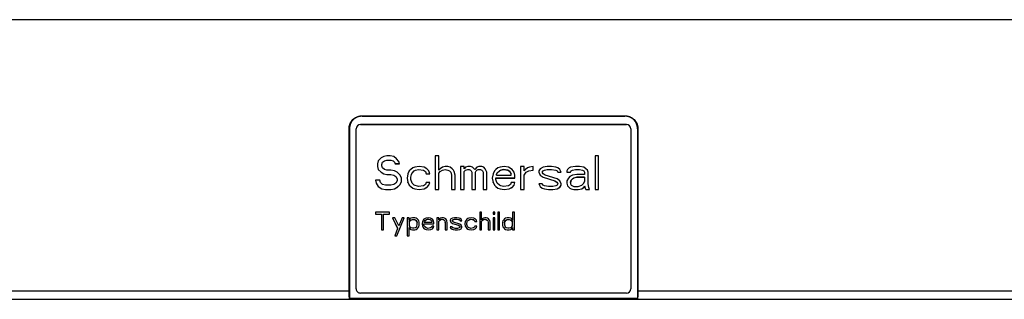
# Model space of a CAD drawing. Header units: millimetres. Extents: x 0 to 1118, y 0 to 864.
# Tile 33 of 67: x 275 to 508, y 378 to 445. Entities that reach past the tile are written whole.
import ezdxf

# ---------------------------------------------------------------- set-up
doc = ezdxf.new("R2010")
doc.units = ezdxf.units.MM

msp = doc.modelspace()

# ---------------------------------------------------------------- linework, layer by layer
for p, q in [((511.24, 444.73), (263.74, 444.73)), ((419, 419.88), (356, 419.88)), ((356, 419.87), (356, 419.88)), ((356, 419.87), (419, 419.87)), ((356.31, 421.91), (418.7, 421.91)), ((356.39, 421.87), (356.31, 421.91)), ((356.39, 421.87), (418.62, 421.87)), ((418.62, 421.87), (418.7, 421.91)), ((419, 419.87), (419, 419.88)), ((353.32, 380.33), (353.32, 418.92)), ((353.32, 418.92), (353.4, 418.89)), ((353.4, 418.89), (353.4, 378.65)), ((355, 418.87), (355, 418.88)), ((355, 380.92), (355, 418.87)), ((420, 418.87), (420, 418.88)), ((420, 418.87), (420, 380.92)), ((421.69, 418.92), (421.6, 418.89)), ((421.6, 418.89), (421.6, 378.65)), ((421.69, 418.92), (421.69, 380.33)), ((360.23, 411.27), (360.06, 410.59)), ((360.06, 410.59), (360.06, 409.91)), ((360.9, 411.95), (360.23, 411.27)), ((361.56, 412.29), (360.9, 411.95)), ((361.06, 410.43), (361.23, 410.94)), ((361.06, 410.42), (361.23, 410.93)), ((361.06, 410.42), (361.06, 410.43)), ((361.06, 410.08), (361.06, 410.42)), ((361.23, 410.94), (361.73, 411.28)), ((361.23, 410.93), (361.73, 411.27)), ((361.23, 410.93), (361.23, 410.94)), ((362.23, 412.46), (361.56, 412.29)), ((361.73, 411.28), (362.23, 411.45)), ((361.73, 411.27), (362.23, 411.44)), ((361.73, 411.27), (361.73, 411.28)), ((363.06, 412.46), (362.23, 412.46)), ((362.23, 411.44), (362.23, 411.45)), ((362.23, 411.45), (363.23, 411.45)), ((362.23, 411.44), (363.23, 411.44)), ((363.9, 412.29), (363.06, 412.46)), ((363.23, 411.44), (363.23, 411.45)), ((363.23, 411.45), (363.73, 411.28)), ((363.23, 411.44), (363.73, 411.27)), ((363.73, 411.27), (363.73, 411.28)), ((363.73, 411.28), (364.06, 410.94)), ((363.73, 411.27), (364.06, 410.93)), ((364.56, 411.78), (363.9, 412.29)), ((364.06, 410.93), (364.06, 410.94)), ((364.06, 410.94), (364.23, 410.6)), ((364.06, 410.93), (364.23, 410.59)), ((364.23, 410.6), (364.23, 410.59)), ((364.23, 410.6), (365.23, 410.6)), ((364.23, 410.59), (365.23, 410.59)), ((365.06, 411.1), (364.56, 411.78)), ((365.23, 410.59), (365.06, 411.1)), ((374.56, 412.46), (373.73, 412.46)), ((373.73, 412.46), (373.73, 404.47)), ((374.56, 409.06), (374.56, 412.46)), ((412.4, 412.46), (411.56, 412.46)), ((411.56, 412.46), (411.56, 404.47)), ((412.4, 404.47), (412.4, 412.46)), ((360.06, 409.92), (360.23, 409.24)), ((360.06, 409.91), (360.23, 409.23)), ((360.23, 409.24), (360.9, 408.56)), ((360.23, 409.23), (360.23, 409.24)), ((360.23, 409.23), (360.9, 408.55)), ((360.9, 408.56), (361.56, 408.22)), ((360.9, 408.55), (360.9, 408.56)), ((360.9, 408.55), (361.56, 408.21)), ((361.23, 409.57), (361.06, 410.08)), ((361.73, 409.23), (361.23, 409.57)), ((361.56, 408.22), (362.23, 408.05)), ((361.56, 408.21), (361.56, 408.22)), ((361.56, 408.21), (362.23, 408.04)), ((362.23, 409.06), (361.73, 409.23)), ((363.23, 409.06), (362.23, 409.06)), ((362.23, 408.05), (363.23, 408.05)), ((362.23, 408.04), (362.23, 408.05)), ((364.06, 408.89), (363.23, 409.06)), ((363.23, 408.05), (363.9, 407.88)), ((363.23, 408.04), (363.23, 408.05)), ((364.73, 408.55), (364.06, 408.89)), ((365.4, 407.87), (364.73, 408.55)), ((367.23, 408.21), (367.06, 407.19)), ((367.56, 408.89), (367.23, 408.21)), ((367.9, 409.23), (367.56, 408.89)), ((368.4, 409.57), (367.9, 409.23)), ((367.9, 407.37), (368.06, 408.05)), ((368.06, 408.05), (368.23, 408.39)), ((368.06, 408.04), (368.23, 408.38)), ((368.06, 408.04), (368.06, 408.05)), ((368.23, 408.39), (368.73, 408.9)), ((368.23, 408.38), (368.73, 408.89)), ((368.23, 408.38), (368.23, 408.39)), ((368.9, 409.74), (368.4, 409.57)), ((368.73, 408.9), (369.06, 409.07)), ((368.73, 408.89), (369.06, 409.06)), ((368.73, 408.89), (368.73, 408.9)), ((369.9, 409.91), (368.9, 409.74)), ((369.06, 409.07), (369.73, 409.24)), ((369.06, 409.06), (369.73, 409.23)), ((369.06, 409.06), (369.06, 409.07)), ((369.73, 409.23), (369.73, 409.24)), ((369.73, 409.24), (370.9, 409.07)), ((369.73, 409.23), (370.9, 409.06)), ((371.06, 409.74), (369.9, 409.91)), ((370.9, 409.06), (370.9, 409.07)), ((370.9, 409.07), (371.4, 408.73)), ((370.9, 409.06), (371.4, 408.72)), ((371.73, 409.4), (371.06, 409.74)), ((371.4, 408.72), (371.4, 408.73)), ((371.4, 408.73), (371.56, 408.22)), ((371.4, 408.72), (371.56, 408.21)), ((371.56, 408.21), (371.56, 408.22)), ((371.56, 408.22), (372.4, 408.22)), ((371.56, 408.21), (372.4, 408.21)), ((372.23, 408.89), (371.73, 409.4)), ((372.4, 408.21), (372.23, 408.89)), ((374.9, 409.4), (374.56, 409.06)), ((374.56, 408.39), (374.9, 408.73)), ((374.56, 408.38), (374.9, 408.72)), ((374.56, 408.38), (374.56, 408.39)), ((374.56, 404.47), (374.56, 408.38)), ((375.4, 409.74), (374.9, 409.4)), ((374.9, 408.73), (375.4, 409.07)), ((374.9, 408.72), (375.4, 409.06)), ((374.9, 408.72), (374.9, 408.73)), ((376.06, 409.91), (375.4, 409.74)), ((375.4, 409.07), (376.06, 409.24)), ((375.4, 409.06), (376.06, 409.23)), ((375.4, 409.06), (375.4, 409.07)), ((376.73, 409.91), (376.06, 409.91)), ((376.06, 409.24), (376.73, 409.07)), ((376.06, 409.23), (376.06, 409.24)), ((376.06, 409.23), (376.73, 409.06)), ((377.23, 409.74), (376.73, 409.91)), ((376.73, 409.07), (377.06, 408.9)), ((376.73, 409.06), (376.73, 409.07)), ((376.73, 409.06), (377.06, 408.89)), ((377.06, 408.9), (377.4, 408.56)), ((377.06, 408.89), (377.06, 408.9)), ((377.06, 408.89), (377.4, 408.55)), ((377.73, 409.4), (377.23, 409.74)), ((377.4, 408.56), (377.56, 407.88)), ((377.4, 408.55), (377.4, 408.56)), ((377.4, 408.55), (377.56, 407.87)), ((378.06, 409.06), (377.73, 409.4)), ((378.23, 408.72), (378.06, 409.06)), ((378.4, 407.87), (378.23, 408.72)), ((380.56, 409.91), (379.73, 409.91)), ((379.73, 409.91), (379.73, 404.47)), ((380.56, 409.4), (380.56, 409.91)), ((380.9, 409.74), (380.56, 409.4)), ((380.56, 408.73), (380.9, 409.07)), ((380.56, 408.72), (380.9, 409.06)), ((380.56, 408.72), (380.56, 408.73)), ((380.56, 404.47), (380.56, 408.72)), ((381.4, 409.91), (380.9, 409.74)), ((380.9, 409.07), (381.4, 409.24)), ((380.9, 409.06), (381.4, 409.23)), ((380.9, 409.06), (380.9, 409.07)), ((382.06, 409.91), (381.4, 409.91)), ((381.4, 409.23), (381.4, 409.24)), ((381.4, 409.24), (381.73, 409.24)), ((381.4, 409.23), (381.73, 409.23)), ((381.73, 409.23), (381.73, 409.24)), ((381.73, 409.24), (382.06, 409.07)), ((381.73, 409.23), (382.06, 409.06)), ((382.56, 409.74), (382.06, 409.91)), ((382.06, 409.06), (382.06, 409.07)), ((382.06, 409.07), (382.23, 408.9)), ((382.06, 409.06), (382.23, 408.89)), ((382.23, 408.89), (382.23, 408.9)), ((382.23, 408.9), (382.4, 408.56)), ((382.23, 408.89), (382.4, 408.55)), ((382.4, 408.55), (382.4, 408.56)), ((382.4, 408.55), (382.4, 404.47)), ((383.06, 409.23), (382.56, 409.74)), ((383.56, 409.74), (383.06, 409.23)), ((383.23, 408.56), (383.4, 408.9)), ((383.23, 408.55), (383.4, 408.89)), ((383.23, 408.55), (383.23, 408.56)), ((383.23, 404.47), (383.23, 408.55)), ((383.4, 408.9), (383.56, 409.07)), ((383.4, 408.89), (383.56, 409.06)), ((383.4, 408.89), (383.4, 408.9)), ((384.06, 409.91), (383.56, 409.74)), ((383.56, 409.07), (383.9, 409.24)), ((383.56, 409.06), (383.9, 409.23)), ((383.56, 409.06), (383.56, 409.07)), ((383.9, 409.23), (383.9, 409.24)), ((383.9, 409.24), (384.4, 409.24)), ((383.9, 409.23), (384.4, 409.23)), ((384.73, 409.91), (384.06, 409.91)), ((384.4, 409.23), (384.4, 409.24)), ((384.4, 409.24), (384.73, 409.07)), ((384.4, 409.23), (384.73, 409.06)), ((385.23, 409.74), (384.73, 409.91)), ((384.73, 409.06), (384.73, 409.07)), ((384.73, 409.07), (384.9, 408.9)), ((384.73, 409.06), (384.9, 408.89)), ((384.9, 408.89), (384.9, 408.9)), ((384.9, 408.9), (385.06, 408.56)), ((384.9, 408.89), (385.06, 408.55)), ((385.06, 408.55), (385.06, 408.56)), ((385.06, 408.55), (385.06, 404.47)), ((385.56, 409.4), (385.23, 409.74)), ((385.9, 408.55), (385.56, 409.4)), ((385.9, 404.47), (385.9, 408.55)), ((387.4, 408.21), (387.23, 407.19)), ((387.73, 408.89), (387.4, 408.21)), ((388.06, 409.23), (387.73, 408.89)), ((388.56, 409.57), (388.06, 409.23)), ((388.23, 408.05), (388.4, 408.39)), ((388.23, 408.04), (388.4, 408.38)), ((388.23, 408.04), (388.23, 408.05)), ((388.4, 408.39), (388.9, 408.9)), ((388.9, 408.89), (388.4, 408.38)), ((388.4, 408.39), (388.4, 408.38)), ((389.06, 409.74), (388.56, 409.57)), ((388.9, 408.9), (389.23, 409.07)), ((389.23, 409.06), (388.9, 408.89)), ((388.9, 408.89), (388.9, 408.9)), ((390.06, 409.91), (389.06, 409.74)), ((389.23, 409.07), (389.9, 409.24)), ((389.9, 409.23), (389.23, 409.06)), ((389.23, 409.06), (389.23, 409.07)), ((389.9, 409.23), (389.9, 409.24)), ((389.9, 409.24), (390.9, 409.07)), ((390.9, 409.06), (389.9, 409.23)), ((391.06, 409.74), (390.06, 409.91)), ((390.9, 409.06), (390.9, 409.07)), ((390.9, 409.07), (391.4, 408.73)), ((391.4, 408.72), (390.9, 409.06)), ((391.9, 409.23), (391.06, 409.74)), ((391.4, 408.72), (391.4, 408.73)), ((391.4, 408.73), (391.73, 408.22)), ((391.73, 408.21), (391.4, 408.72)), ((391.73, 408.21), (391.73, 408.22)), ((391.73, 407.87), (391.73, 408.21)), ((392.4, 408.55), (391.9, 409.23)), ((392.56, 407.87), (392.4, 408.55)), ((394.73, 409.91), (393.9, 409.91)), ((393.9, 409.91), (393.9, 404.47)), ((394.73, 408.89), (394.73, 409.91)), ((395.06, 409.23), (394.73, 408.89)), ((394.73, 407.88), (395.23, 408.56)), ((394.73, 407.87), (395.23, 408.55)), ((395.56, 409.57), (395.06, 409.23)), ((395.23, 408.56), (395.9, 408.9)), ((395.23, 408.55), (395.9, 408.89)), ((395.23, 408.55), (395.23, 408.56)), ((396.06, 409.74), (395.56, 409.57)), ((395.9, 408.9), (396.9, 409.07)), ((395.9, 408.89), (396.9, 409.06)), ((395.9, 408.89), (395.9, 408.9)), ((396.9, 409.91), (396.06, 409.74)), ((396.9, 409.06), (396.9, 409.91)), ((398.56, 409.4), (398.23, 408.89)), ((398.23, 408.89), (398.23, 408.55)), ((398.23, 408.56), (398.56, 407.88)), ((398.23, 408.55), (398.56, 407.87)), ((399.23, 409.74), (398.56, 409.4)), ((399.06, 408.56), (399.23, 408.9)), ((399.06, 408.55), (399.23, 408.89)), ((399.06, 408.56), (399.06, 408.55)), ((399.23, 408.21), (399.06, 408.55)), ((400.23, 409.91), (399.23, 409.74)), ((399.23, 408.9), (399.56, 409.07)), ((399.23, 408.89), (399.56, 409.06)), ((399.23, 408.89), (399.23, 408.9)), ((399.73, 407.87), (399.23, 408.21)), ((399.56, 409.07), (400.23, 409.24)), ((399.56, 409.06), (400.23, 409.23)), ((399.56, 409.06), (399.56, 409.07)), ((401.23, 409.91), (400.23, 409.91)), ((400.23, 409.23), (400.23, 409.24)), ((400.23, 409.24), (401.23, 409.24)), ((400.23, 409.23), (401.23, 409.23)), ((402.23, 409.74), (401.23, 409.91)), ((401.23, 409.23), (401.23, 409.24)), ((401.23, 409.24), (402.23, 409.07)), ((401.23, 409.23), (402.23, 409.06)), ((402.73, 409.57), (402.23, 409.74)), ((402.23, 409.06), (402.23, 409.07)), ((402.23, 409.07), (402.56, 408.9)), ((402.23, 409.06), (402.56, 408.89)), ((402.56, 408.89), (402.56, 408.9)), ((402.56, 408.9), (402.73, 408.56)), ((402.56, 408.89), (402.73, 408.55)), ((403.23, 409.23), (402.73, 409.57)), ((402.73, 408.55), (402.73, 408.56)), ((402.73, 408.56), (403.56, 408.56)), ((402.73, 408.55), (403.56, 408.55)), ((403.56, 408.55), (403.23, 409.23)), ((405.06, 409.23), (404.9, 408.89)), ((404.9, 408.89), (404.9, 408.55)), ((404.9, 408.56), (405.73, 408.56)), ((404.9, 408.55), (405.73, 408.55)), ((405.4, 409.57), (405.06, 409.23)), ((405.73, 409.74), (405.4, 409.57)), ((406.9, 409.91), (405.73, 409.74)), ((405.73, 408.56), (405.9, 408.9)), ((405.73, 408.55), (405.9, 408.89)), ((405.73, 408.55), (405.73, 408.56)), ((405.9, 408.9), (406.23, 409.07)), ((405.9, 408.89), (406.23, 409.06)), ((405.9, 408.89), (405.9, 408.9)), ((406.23, 409.07), (406.9, 409.24)), ((406.23, 409.06), (406.9, 409.23)), ((406.23, 409.06), (406.23, 409.07)), ((407.9, 409.91), (406.9, 409.91)), ((406.9, 409.23), (406.9, 409.24)), ((406.9, 409.24), (407.9, 409.24)), ((406.9, 409.23), (407.9, 409.23)), ((408.9, 409.74), (407.9, 409.91)), ((407.9, 409.23), (407.9, 409.24)), ((407.9, 409.24), (408.56, 409.07)), ((407.9, 409.23), (408.56, 409.06)), ((408.56, 409.06), (408.56, 409.07)), ((408.56, 409.07), (408.9, 408.9)), ((408.56, 409.06), (408.9, 408.89)), ((409.4, 409.4), (408.9, 409.74)), ((408.9, 408.89), (408.9, 408.9)), ((408.9, 408.9), (409.06, 408.56)), ((408.9, 408.89), (409.06, 408.55)), ((409.06, 408.55), (409.06, 408.56)), ((409.06, 408.55), (409.06, 408.04)), ((409.73, 409.06), (409.4, 409.4)), ((409.9, 408.55), (409.73, 409.06)), ((409.9, 405.83), (409.9, 408.55)), ((360.56, 406.68), (359.56, 406.68)), ((359.56, 406.68), (359.73, 406)), ((359.57, 406.68), (359.73, 406.01)), ((359.73, 406.01), (360.23, 405.16)), ((359.73, 406), (359.73, 406.01)), ((359.73, 406), (360.23, 405.15)), ((360.73, 406.17), (360.56, 406.68)), ((361.23, 405.66), (360.73, 406.17)), ((362.23, 408.04), (363.23, 408.04)), ((363.23, 408.04), (363.9, 407.87)), ((363.9, 407.88), (364.4, 407.54)), ((363.9, 407.87), (363.9, 407.88)), ((363.9, 407.87), (364.4, 407.53)), ((364.4, 406), (363.9, 405.66)), ((364.4, 407.54), (364.73, 407.03)), ((364.4, 407.53), (364.4, 407.54)), ((364.4, 407.53), (364.73, 407.02)), ((364.73, 406.51), (364.4, 406)), ((364.73, 407.02), (364.73, 407.03)), ((364.73, 407.02), (364.73, 406.51)), ((365.73, 407.19), (365.4, 407.87)), ((365.4, 405.67), (365.73, 406.35)), ((365.4, 405.66), (365.73, 406.34)), ((365.73, 406.34), (365.73, 407.19)), ((367.06, 407.19), (367.23, 406.17)), ((367.06, 407.19), (367.23, 406.18)), ((367.23, 406.18), (367.56, 405.5)), ((367.23, 406.17), (367.23, 406.18)), ((367.23, 406.17), (367.56, 405.49)), ((367.9, 407.36), (368.06, 408.04)), ((367.9, 407.36), (367.9, 407.37)), ((367.9, 406.85), (367.9, 407.36)), ((368.23, 406), (367.9, 406.85)), ((368.73, 405.49), (368.23, 406)), ((371.56, 406.17), (371.4, 405.66)), ((372.4, 406.17), (371.56, 406.17)), ((372.23, 405.49), (372.4, 406.17)), ((372.23, 405.5), (372.4, 406.17)), ((377.56, 407.87), (377.56, 407.88)), ((377.56, 407.87), (377.56, 404.47)), ((378.4, 404.47), (378.4, 407.87)), ((387.23, 407.19), (387.4, 406.17)), ((387.23, 407.19), (387.4, 406.18)), ((387.4, 406.18), (387.73, 405.5)), ((387.4, 406.17), (387.4, 406.18)), ((387.4, 406.17), (387.73, 405.49)), ((388.06, 407.2), (392.56, 407.2)), ((388.06, 407.19), (388.06, 407.2)), ((388.06, 406.85), (388.06, 407.19)), ((388.06, 407.19), (392.56, 407.19)), ((388.23, 406.34), (388.06, 406.85)), ((388.23, 407.87), (388.23, 408.04)), ((388.23, 407.87), (391.73, 407.87)), ((388.4, 406), (388.23, 406.34)), ((388.9, 405.49), (388.4, 406)), ((391.73, 406.17), (391.56, 405.66)), ((392.56, 406.17), (391.73, 406.17)), ((392.4, 405.49), (392.56, 406.17)), ((392.4, 405.5), (392.56, 406.17)), ((392.56, 407.19), (392.56, 407.87)), ((394.73, 407.87), (394.73, 407.88)), ((394.73, 404.47), (394.73, 407.87)), ((399.06, 405.83), (398.23, 405.83)), ((398.23, 405.83), (398.56, 405.15)), ((398.23, 405.83), (398.56, 405.16)), ((398.56, 407.87), (398.56, 407.88)), ((398.56, 407.88), (399.23, 407.37)), ((398.56, 407.87), (399.23, 407.36)), ((399.23, 405.49), (399.06, 405.83)), ((399.23, 407.37), (402.06, 406.52)), ((399.23, 407.36), (399.23, 407.37)), ((399.23, 407.36), (402.06, 406.51)), ((402.56, 407.02), (399.73, 407.87)), ((402.06, 406.52), (402.56, 406.18)), ((402.06, 406.51), (402.06, 406.52)), ((402.06, 406.51), (402.56, 406.17)), ((403.23, 406.51), (402.56, 407.02)), ((402.56, 406.18), (402.73, 405.84)), ((402.56, 406.17), (402.56, 406.18)), ((402.56, 406.17), (402.73, 405.83)), ((402.73, 405.83), (402.56, 405.49)), ((402.73, 405.83), (402.73, 405.84)), ((403.56, 405.83), (403.23, 406.51)), ((403.56, 405.49), (403.56, 405.83)), ((405.23, 407.19), (404.9, 406.51)), ((404.9, 406.51), (404.9, 406)), ((404.9, 406.01), (405.06, 405.33)), ((404.9, 406), (405.06, 405.32)), ((405.56, 407.53), (405.23, 407.19)), ((406.23, 407.87), (405.56, 407.53)), ((405.73, 406.18), (405.9, 406.69)), ((405.9, 406.68), (405.73, 406.17)), ((405.73, 406.17), (405.73, 406.18)), ((405.73, 406.17), (405.73, 405.83)), ((405.73, 405.83), (405.9, 405.49)), ((405.9, 406.69), (406.23, 407.03)), ((406.23, 407.02), (405.9, 406.68)), ((405.9, 406.68), (405.9, 406.69)), ((407.23, 408.04), (406.23, 407.87)), ((406.23, 407.03), (406.56, 407.2)), ((406.56, 407.19), (406.23, 407.02)), ((406.23, 407.02), (406.23, 407.03)), ((406.56, 407.2), (407.23, 407.37)), ((407.23, 407.36), (406.56, 407.19)), ((406.56, 407.19), (406.56, 407.2)), ((409.06, 408.04), (407.23, 408.04)), ((407.23, 407.37), (409.06, 407.37)), ((407.23, 407.36), (407.23, 407.37)), ((409.06, 407.36), (407.23, 407.36)), ((408.4, 405.49), (408.9, 406)), ((408.9, 406), (409.06, 406.34)), ((409.06, 407.36), (409.06, 407.37)), ((409.06, 407.36), (409.06, 406.34)), ((410.06, 404.98), (409.9, 405.83)), ((360.23, 405.16), (361.06, 404.65)), ((360.23, 405.15), (360.23, 405.16)), ((360.23, 405.15), (361.06, 404.64)), ((361.06, 404.65), (361.9, 404.48)), ((361.06, 404.64), (361.06, 404.65)), ((361.06, 404.64), (361.9, 404.47)), ((361.9, 405.49), (361.23, 405.66)), ((363.23, 405.49), (361.9, 405.49)), ((361.9, 404.48), (363.23, 404.48)), ((361.9, 404.47), (361.9, 404.48)), ((361.9, 404.47), (363.23, 404.47)), ((363.9, 405.66), (363.23, 405.49)), ((363.23, 404.48), (364.06, 404.65)), ((363.23, 404.47), (364.06, 404.64)), ((363.23, 404.47), (363.23, 404.48)), ((364.06, 404.65), (364.73, 404.99)), ((364.06, 404.64), (364.73, 404.98)), ((364.06, 404.64), (364.06, 404.65)), ((364.73, 404.99), (365.4, 405.67)), ((364.73, 404.98), (365.4, 405.66)), ((364.73, 404.98), (364.73, 404.99)), ((365.4, 405.66), (365.4, 405.67)), ((367.56, 405.5), (367.9, 405.16)), ((367.56, 405.49), (367.56, 405.5)), ((367.56, 405.49), (367.9, 405.15)), ((367.9, 405.16), (368.4, 404.82)), ((367.9, 405.15), (367.9, 405.16)), ((367.9, 405.15), (368.4, 404.81)), ((368.4, 404.82), (368.9, 404.65)), ((368.4, 404.81), (368.4, 404.82)), ((368.4, 404.81), (368.9, 404.64)), ((369.73, 405.15), (368.73, 405.49)), ((368.9, 404.65), (369.9, 404.48)), ((368.9, 404.64), (368.9, 404.65)), ((368.9, 404.64), (369.9, 404.47)), ((370.9, 405.32), (369.73, 405.15)), ((369.9, 404.48), (371.06, 404.65)), ((369.9, 404.47), (371.06, 404.64)), ((369.9, 404.47), (369.9, 404.48)), ((371.4, 405.66), (370.9, 405.32)), ((371.06, 404.65), (371.73, 404.99)), ((371.06, 404.64), (371.73, 404.98)), ((371.06, 404.64), (371.06, 404.65)), ((371.73, 404.99), (372.23, 405.5)), ((371.73, 404.98), (372.23, 405.49)), ((371.73, 404.98), (371.73, 404.99)), ((372.23, 405.49), (372.23, 405.5)), ((373.73, 404.48), (374.56, 404.48)), ((373.73, 404.47), (374.56, 404.47)), ((377.56, 404.48), (378.4, 404.48)), ((377.56, 404.47), (378.4, 404.47)), ((379.73, 404.48), (380.56, 404.48)), ((379.73, 404.47), (380.56, 404.47)), ((382.4, 404.48), (383.23, 404.48)), ((382.4, 404.47), (383.23, 404.47)), ((385.06, 404.48), (385.9, 404.48)), ((385.06, 404.47), (385.9, 404.47)), ((387.73, 405.5), (388.06, 405.16)), ((387.73, 405.49), (387.73, 405.5)), ((387.73, 405.49), (388.06, 405.15)), ((388.06, 405.16), (388.56, 404.82)), ((388.06, 405.15), (388.06, 405.16)), ((388.06, 405.15), (388.56, 404.81)), ((388.56, 404.82), (389.06, 404.65)), ((388.56, 404.81), (388.56, 404.82)), ((388.56, 404.81), (389.06, 404.64)), ((389.23, 405.32), (388.9, 405.49)), ((389.06, 404.65), (390.06, 404.48)), ((389.06, 404.64), (389.06, 404.65)), ((389.06, 404.64), (390.06, 404.47)), ((389.9, 405.15), (389.23, 405.32)), ((391.06, 405.32), (389.9, 405.15)), ((390.06, 404.48), (391.23, 404.65)), ((390.06, 404.47), (391.23, 404.64)), ((390.06, 404.47), (390.06, 404.48)), ((391.56, 405.66), (391.06, 405.32)), ((391.23, 404.65), (391.9, 404.99)), ((391.23, 404.64), (391.9, 404.98)), ((391.23, 404.64), (391.23, 404.65)), ((391.9, 404.99), (392.4, 405.5)), ((391.9, 404.98), (392.4, 405.49)), ((391.9, 404.98), (391.9, 404.99)), ((392.4, 405.49), (392.4, 405.5)), ((393.9, 404.48), (394.73, 404.48)), ((393.9, 404.47), (394.73, 404.47)), ((398.56, 405.16), (399.06, 404.82)), ((398.56, 405.15), (398.56, 405.16)), ((398.56, 405.15), (399.06, 404.81)), ((399.06, 404.82), (399.56, 404.65)), ((399.06, 404.81), (399.06, 404.82)), ((399.06, 404.81), (399.56, 404.64)), ((399.56, 405.32), (399.23, 405.49)), ((400.56, 405.15), (399.56, 405.32)), ((399.56, 404.65), (400.56, 404.48)), ((399.56, 404.64), (399.56, 404.65)), ((399.56, 404.64), (400.56, 404.47)), ((401.56, 405.15), (400.56, 405.15)), ((400.56, 404.48), (401.56, 404.48)), ((400.56, 404.47), (400.56, 404.48)), ((400.56, 404.47), (401.56, 404.47)), ((402.23, 405.32), (401.56, 405.15)), ((401.56, 404.48), (402.56, 404.65)), ((401.56, 404.47), (402.56, 404.64)), ((401.56, 404.47), (401.56, 404.48)), ((402.56, 405.49), (402.23, 405.32)), ((402.56, 404.65), (403.23, 404.99)), ((402.56, 404.64), (403.23, 404.98)), ((402.56, 404.64), (402.56, 404.65)), ((403.23, 404.99), (403.56, 405.5)), ((403.23, 404.98), (403.56, 405.49)), ((403.23, 404.98), (403.23, 404.99)), ((405.06, 405.33), (405.56, 404.82)), ((405.06, 405.32), (405.06, 405.33)), ((405.06, 405.32), (405.56, 404.81)), ((405.56, 404.82), (405.9, 404.65)), ((405.56, 404.81), (405.56, 404.82)), ((405.56, 404.81), (405.9, 404.64)), ((405.9, 405.49), (406.56, 405.15)), ((405.9, 404.65), (406.56, 404.48)), ((405.9, 404.64), (405.9, 404.65)), ((405.9, 404.64), (406.56, 404.47)), ((406.56, 405.15), (407.56, 405.15)), ((406.56, 404.48), (407.56, 404.48)), ((406.56, 404.47), (406.56, 404.48)), ((406.56, 404.47), (407.56, 404.47)), ((407.56, 405.15), (408.4, 405.49)), ((407.56, 404.48), (408.4, 404.65)), ((407.56, 404.47), (408.4, 404.64)), ((407.56, 404.47), (407.56, 404.48)), ((408.4, 404.65), (408.9, 404.99)), ((408.4, 404.64), (408.9, 404.98)), ((408.4, 404.64), (408.4, 404.65)), ((408.9, 404.99), (409.06, 405.33)), ((408.9, 404.98), (409.06, 405.32)), ((408.9, 404.98), (408.9, 404.99)), ((409.06, 405.33), (409.23, 404.82)), ((409.06, 405.32), (409.06, 405.33)), ((409.06, 405.32), (409.23, 404.81)), ((409.23, 404.82), (409.4, 404.48)), ((409.23, 404.81), (409.23, 404.82)), ((409.23, 404.81), (409.4, 404.47)), ((409.4, 404.48), (410.23, 404.48)), ((409.4, 404.47), (409.4, 404.48)), ((409.4, 404.47), (410.23, 404.47)), ((410.23, 404.47), (410.06, 404.98)), ((411.56, 404.48), (412.4, 404.48)), ((411.56, 404.47), (412.4, 404.47)), ((362.89, 399.1), (359.56, 399.1)), ((359.56, 399.1), (359.56, 398.65)), ((362.89, 398.65), (362.89, 399.1)), ((384.68, 399.1), (384.24, 399.1)), ((384.24, 399.1), (384.24, 394.9)), ((384.68, 397.31), (384.68, 399.1)), ((387.83, 399.1), (387.39, 399.1)), ((387.39, 399.1), (387.39, 398.65)), ((387.83, 398.65), (387.83, 399.1)), ((388.96, 399.1), (388.53, 399.1)), ((388.53, 399.1), (388.53, 394.9)), ((388.96, 394.9), (388.96, 399.1)), ((392.46, 399.1), (392.03, 399.1)), ((392.03, 399.1), (392.03, 397.22)), ((392.46, 394.9), (392.46, 399.1)), ((359.56, 398.66), (360.96, 398.66)), ((359.56, 398.65), (360.96, 398.65)), ((360.96, 398.65), (360.96, 398.66)), ((360.96, 398.65), (360.96, 394.9)), ((361.49, 398.66), (362.89, 398.66)), ((361.49, 398.65), (361.49, 398.66)), ((361.49, 394.9), (361.49, 398.65)), ((361.49, 398.65), (362.89, 398.65)), ((363.59, 397.76), (364.81, 395.26)), ((364.11, 397.76), (363.59, 397.76)), ((363.59, 397.76), (364.81, 395.27)), ((365.08, 395.89), (364.11, 397.76)), ((364.64, 393.48), (366.39, 397.76)), ((364.64, 393.48), (366.39, 397.76)), ((365.86, 397.76), (365.08, 395.89)), ((366.39, 397.76), (365.86, 397.76)), ((367.53, 397.76), (367.09, 397.76)), ((367.09, 397.76), (367.09, 393.48)), ((367.53, 397.22), (367.53, 397.76)), ((367.61, 397.4), (367.53, 397.22)), ((367.7, 397.05), (367.53, 396.78)), ((367.53, 396.78), (367.7, 397.05)), ((367.53, 396.78), (367.53, 395.89)), ((367.53, 396.78), (367.53, 396.78)), ((367.79, 397.58), (367.61, 397.4)), ((367.7, 397.05), (367.96, 397.23)), ((367.96, 397.22), (367.7, 397.05)), ((367.7, 397.05), (367.7, 397.05)), ((367.96, 397.67), (367.79, 397.58)), ((368.31, 397.76), (367.96, 397.67)), ((367.96, 397.23), (368.31, 397.32)), ((368.31, 397.31), (367.96, 397.22)), ((367.96, 397.22), (367.96, 397.23)), ((368.84, 397.76), (368.31, 397.76)), ((368.31, 397.31), (368.31, 397.32)), ((368.31, 397.32), (368.84, 397.32)), ((368.84, 397.31), (368.31, 397.31)), ((369.19, 397.67), (368.84, 397.76)), ((368.84, 397.31), (368.84, 397.32)), ((368.84, 397.32), (369.19, 397.14)), ((369.19, 397.14), (368.84, 397.31)), ((369.45, 397.49), (369.19, 397.67)), ((369.36, 396.87), (369.19, 397.14)), ((369.19, 397.14), (369.19, 397.14)), ((369.19, 397.14), (369.36, 396.87)), ((369.45, 396.6), (369.36, 396.87)), ((369.36, 396.87), (369.36, 396.87)), ((369.36, 396.87), (369.45, 396.61)), ((369.71, 397.22), (369.45, 397.49)), ((369.45, 396.6), (369.45, 396.61)), ((369.45, 396.06), (369.45, 396.6)), ((369.8, 397.05), (369.71, 397.22)), ((369.89, 396.69), (369.8, 397.05)), ((369.89, 395.98), (369.89, 396.69)), ((370.68, 396.87), (370.59, 396.33)), ((370.85, 397.22), (370.68, 396.87)), ((371.03, 397.4), (370.85, 397.22)), ((371.29, 397.58), (371.03, 397.4)), ((371.11, 396.78), (371.2, 396.96)), ((371.11, 396.78), (371.2, 396.96)), ((371.11, 396.69), (371.11, 396.78)), ((371.11, 396.78), (371.11, 396.78)), ((371.11, 396.69), (372.95, 396.69)), ((371.2, 396.96), (371.46, 397.23)), ((371.46, 397.22), (371.2, 396.96)), ((371.2, 396.96), (371.2, 396.96)), ((371.55, 397.67), (371.29, 397.58)), ((371.46, 397.23), (371.64, 397.32)), ((371.64, 397.31), (371.46, 397.22)), ((371.46, 397.22), (371.46, 397.23)), ((372.08, 397.76), (371.55, 397.67)), ((371.64, 397.32), (371.99, 397.41)), ((371.99, 397.4), (371.64, 397.31)), ((371.64, 397.31), (371.64, 397.32)), ((371.99, 397.4), (371.99, 397.41)), ((371.99, 397.41), (372.51, 397.32)), ((372.51, 397.31), (371.99, 397.4)), ((372.6, 397.67), (372.08, 397.76)), ((372.51, 397.31), (372.51, 397.32)), ((372.51, 397.32), (372.78, 397.14)), ((372.78, 397.14), (372.51, 397.31)), ((373.04, 397.4), (372.6, 397.67)), ((372.95, 396.87), (372.78, 397.14)), ((372.78, 397.14), (372.78, 397.14)), ((372.78, 397.14), (372.95, 396.87)), ((372.95, 396.69), (372.95, 396.87)), ((372.95, 396.87), (372.95, 396.87)), ((373.3, 397.05), (373.04, 397.4)), ((373.39, 396.69), (373.3, 397.05)), ((373.39, 396.33), (373.39, 396.69)), ((374.53, 397.76), (374.09, 397.76)), ((374.09, 397.76), (374.09, 394.9)), ((374.53, 397.31), (374.53, 397.76)), ((374.7, 397.49), (374.53, 397.31)), ((374.53, 396.96), (374.7, 397.14)), ((374.53, 396.96), (374.7, 397.14)), ((374.53, 394.9), (374.53, 396.96)), ((374.53, 396.96), (374.53, 396.96)), ((374.96, 397.67), (374.7, 397.49)), ((374.7, 397.14), (374.96, 397.32)), ((374.7, 397.14), (374.96, 397.31)), ((374.7, 397.14), (374.7, 397.14)), ((375.31, 397.76), (374.96, 397.67)), ((374.96, 397.32), (375.31, 397.41)), ((374.96, 397.31), (375.31, 397.4)), ((374.96, 397.31), (374.96, 397.32)), ((375.66, 397.76), (375.31, 397.76)), ((375.31, 397.4), (375.31, 397.41)), ((375.31, 397.41), (375.66, 397.32)), ((375.31, 397.4), (375.66, 397.31)), ((375.93, 397.67), (375.66, 397.76)), ((375.66, 397.31), (375.66, 397.32)), ((375.66, 397.32), (375.84, 397.23)), ((375.66, 397.31), (375.84, 397.22)), ((375.84, 397.22), (375.84, 397.23)), ((375.84, 397.23), (376.01, 397.05)), ((375.84, 397.22), (376.01, 397.05)), ((376.19, 397.49), (375.93, 397.67)), ((376.01, 397.05), (376.1, 396.6)), ((376.01, 397.05), (376.01, 397.05)), ((376.01, 397.05), (376.1, 396.61)), ((376.1, 396.6), (376.1, 396.61)), ((376.1, 396.6), (376.1, 394.9)), ((376.36, 397.31), (376.19, 397.49)), ((376.45, 397.05), (376.36, 397.31)), ((376.54, 396.6), (376.45, 397.05)), ((376.54, 394.9), (376.54, 396.6)), ((377.41, 397.49), (377.24, 397.22)), ((377.24, 397.22), (377.24, 397.05)), ((377.24, 397.05), (377.41, 396.69)), ((377.24, 397.05), (377.41, 396.69)), ((377.76, 397.67), (377.41, 397.49)), ((377.41, 396.69), (377.76, 396.42)), ((377.41, 396.69), (377.41, 396.69)), ((377.41, 396.69), (377.76, 396.43)), ((377.68, 397.05), (377.76, 397.23)), ((377.68, 397.05), (377.76, 397.22)), ((377.76, 396.87), (377.68, 397.05)), ((377.68, 397.05), (377.68, 397.05)), ((378.29, 397.76), (377.76, 397.67)), ((377.76, 397.23), (377.94, 397.32)), ((377.76, 397.22), (377.94, 397.31)), ((377.76, 397.22), (377.76, 397.23)), ((378.03, 396.69), (377.76, 396.87)), ((377.76, 396.42), (377.76, 396.43)), ((377.76, 396.43), (379.25, 395.98)), ((377.76, 396.42), (379.25, 395.98)), ((377.94, 397.32), (378.29, 397.41)), ((377.94, 397.31), (378.29, 397.4)), ((377.94, 397.31), (377.94, 397.32)), ((379.51, 396.24), (378.03, 396.69)), ((378.81, 397.76), (378.29, 397.76)), ((378.29, 397.4), (378.29, 397.41)), ((378.29, 397.41), (378.81, 397.41)), ((378.29, 397.4), (378.81, 397.4)), ((379.34, 397.67), (378.81, 397.76)), ((378.81, 397.4), (378.81, 397.41)), ((378.81, 397.41), (379.34, 397.32)), ((378.81, 397.4), (379.34, 397.31)), ((379.6, 397.58), (379.34, 397.67)), ((379.34, 397.31), (379.34, 397.32)), ((379.34, 397.32), (379.51, 397.23)), ((379.34, 397.31), (379.51, 397.22)), ((379.51, 397.22), (379.51, 397.23)), ((379.51, 397.23), (379.6, 397.05)), ((379.51, 397.22), (379.6, 397.05)), ((379.86, 397.4), (379.6, 397.58)), ((379.6, 397.05), (380.04, 397.05)), ((379.6, 397.05), (379.6, 397.05)), ((379.6, 397.05), (380.04, 397.05)), ((380.04, 397.05), (379.86, 397.4)), ((380.83, 396.87), (380.74, 396.33)), ((381, 397.22), (380.83, 396.87)), ((381.18, 397.4), (381, 397.22)), ((381.44, 397.58), (381.18, 397.4)), ((381.18, 396.42), (381.26, 396.78)), ((381.18, 396.43), (381.26, 396.78)), ((381.18, 396.42), (381.18, 396.43)), ((381.18, 396.15), (381.18, 396.42)), ((381.26, 396.78), (381.35, 396.96)), ((381.26, 396.78), (381.35, 396.96)), ((381.26, 396.78), (381.26, 396.78)), ((381.35, 396.96), (381.61, 397.23)), ((381.35, 396.96), (381.61, 397.22)), ((381.35, 396.96), (381.35, 396.96)), ((381.7, 397.67), (381.44, 397.58)), ((381.61, 397.23), (381.79, 397.32)), ((381.61, 397.22), (381.79, 397.31)), ((381.61, 397.22), (381.61, 397.23)), ((382.23, 397.76), (381.7, 397.67)), ((381.79, 397.32), (382.14, 397.41)), ((381.79, 397.31), (382.14, 397.4)), ((381.79, 397.31), (381.79, 397.32)), ((382.14, 397.4), (382.14, 397.41)), ((382.14, 397.41), (382.75, 397.32)), ((382.14, 397.4), (382.75, 397.31)), ((382.84, 397.67), (382.23, 397.76)), ((382.75, 397.31), (382.75, 397.32)), ((382.75, 397.32), (383.01, 397.14)), ((382.75, 397.31), (383.01, 397.14)), ((383.19, 397.49), (382.84, 397.67)), ((383.01, 397.14), (383.1, 396.87)), ((383.01, 397.14), (383.01, 397.14)), ((383.01, 397.14), (383.1, 396.87)), ((383.1, 396.87), (383.54, 396.87)), ((383.1, 396.87), (383.1, 396.87)), ((383.1, 396.87), (383.54, 396.87)), ((383.45, 397.22), (383.19, 397.49)), ((383.54, 396.87), (383.45, 397.22)), ((384.85, 397.49), (384.68, 397.31)), ((384.68, 396.96), (384.85, 397.14)), ((384.68, 396.96), (384.85, 397.14)), ((384.68, 394.9), (384.68, 396.96)), ((384.68, 396.96), (384.68, 396.96)), ((385.11, 397.67), (384.85, 397.49)), ((384.85, 397.14), (385.11, 397.32)), ((384.85, 397.14), (385.11, 397.31)), ((384.85, 397.14), (384.85, 397.14)), ((385.46, 397.76), (385.11, 397.67)), ((385.11, 397.32), (385.46, 397.41)), ((385.11, 397.31), (385.46, 397.4)), ((385.11, 397.31), (385.11, 397.32)), ((385.81, 397.76), (385.46, 397.76)), ((385.46, 397.4), (385.46, 397.41)), ((385.46, 397.41), (385.81, 397.32)), ((385.46, 397.4), (385.81, 397.31)), ((386.08, 397.67), (385.81, 397.76)), ((385.81, 397.31), (385.81, 397.32)), ((385.81, 397.32), (385.99, 397.23)), ((385.81, 397.31), (385.99, 397.22)), ((385.99, 397.22), (385.99, 397.23)), ((385.99, 397.23), (386.16, 397.05)), ((385.99, 397.22), (386.16, 397.05)), ((386.34, 397.49), (386.08, 397.67)), ((386.16, 397.05), (386.25, 396.69)), ((386.16, 397.05), (386.16, 397.05)), ((386.16, 397.05), (386.25, 396.69)), ((386.25, 396.69), (386.25, 394.9)), ((386.25, 396.69), (386.25, 396.69)), ((386.51, 397.31), (386.34, 397.49)), ((386.6, 397.14), (386.51, 397.31)), ((386.69, 396.69), (386.6, 397.14)), ((386.69, 394.9), (386.69, 396.69)), ((387.39, 398.66), (387.83, 398.66)), ((387.39, 398.65), (387.83, 398.65)), ((387.83, 397.76), (387.39, 397.76)), ((387.39, 397.76), (387.39, 394.9)), ((387.83, 394.9), (387.83, 397.76)), ((389.75, 397.05), (389.66, 396.69)), ((389.66, 396.69), (389.66, 395.98)), ((389.84, 397.22), (389.75, 397.05)), ((390.1, 397.49), (389.84, 397.22)), ((390.36, 397.67), (390.1, 397.49)), ((390.19, 396.87), (390.1, 396.6)), ((390.1, 396.61), (390.19, 396.87)), ((390.1, 396.6), (390.1, 396.61)), ((390.1, 396.6), (390.1, 396.06)), ((390.36, 397.14), (390.19, 396.87)), ((390.19, 396.87), (390.36, 397.14)), ((390.19, 396.87), (390.19, 396.87)), ((390.71, 397.76), (390.36, 397.67)), ((390.36, 397.14), (390.71, 397.32)), ((390.71, 397.31), (390.36, 397.14)), ((390.36, 397.14), (390.36, 397.14)), ((391.24, 397.76), (390.71, 397.76)), ((390.71, 397.31), (390.71, 397.32)), ((390.71, 397.32), (391.24, 397.32)), ((391.24, 397.31), (390.71, 397.31)), ((391.59, 397.67), (391.24, 397.76)), ((391.24, 397.31), (391.24, 397.32)), ((391.24, 397.32), (391.59, 397.23)), ((391.59, 397.22), (391.24, 397.31)), ((391.76, 397.58), (391.59, 397.67)), ((391.59, 397.22), (391.59, 397.23)), ((391.59, 397.23), (391.85, 397.05)), ((391.85, 397.05), (391.59, 397.22)), ((391.94, 397.4), (391.76, 397.58)), ((392.03, 396.78), (391.85, 397.05)), ((391.85, 397.05), (391.85, 397.05)), ((391.85, 397.05), (392.03, 396.78)), ((392.03, 397.22), (391.94, 397.4)), ((392.03, 395.89), (392.03, 396.78)), ((392.03, 396.78), (392.03, 396.78)), ((360.96, 394.91), (361.49, 394.91)), ((360.96, 394.9), (361.49, 394.9)), ((364.81, 395.26), (364.11, 393.48)), ((364.81, 395.27), (364.81, 395.26)), ((367.53, 395.89), (367.7, 395.62)), ((367.53, 395.45), (367.61, 395.27)), ((367.53, 395.44), (367.53, 395.45)), ((367.53, 393.48), (367.53, 395.44)), ((367.53, 395.44), (367.61, 395.26)), ((367.61, 395.27), (367.79, 395.09)), ((367.61, 395.26), (367.61, 395.27)), ((367.61, 395.26), (367.79, 395.08)), ((367.7, 395.62), (367.96, 395.44)), ((367.79, 395.09), (367.96, 395)), ((367.79, 395.08), (367.79, 395.09)), ((367.79, 395.08), (367.96, 394.99)), ((367.96, 395.44), (368.31, 395.35)), ((367.96, 395), (368.31, 394.91)), ((367.96, 394.99), (367.96, 395)), ((367.96, 394.99), (368.31, 394.9)), ((368.31, 395.35), (368.66, 395.35)), ((368.31, 394.91), (368.84, 394.91)), ((368.31, 394.9), (368.31, 394.91)), ((368.31, 394.9), (368.84, 394.9)), ((368.66, 395.35), (369.01, 395.44)), ((368.84, 394.91), (369.19, 395)), ((368.84, 394.9), (369.19, 394.99)), ((368.84, 394.9), (368.84, 394.91)), ((369.01, 395.44), (369.28, 395.62)), ((369.19, 395), (369.45, 395.18)), ((369.19, 394.99), (369.45, 395.17)), ((369.19, 394.99), (369.19, 395)), ((369.28, 395.62), (369.36, 395.8)), ((369.36, 395.8), (369.45, 396.06)), ((369.45, 395.17), (369.8, 395.62)), ((369.45, 395.18), (369.8, 395.62)), ((369.45, 395.17), (369.45, 395.18)), ((369.8, 395.62), (369.89, 395.98)), ((369.8, 395.62), (369.89, 395.98)), ((369.8, 395.62), (369.8, 395.62)), ((370.59, 396.34), (370.68, 395.8)), ((370.59, 396.33), (370.68, 395.8)), ((370.68, 395.8), (370.85, 395.44)), ((370.68, 395.8), (370.68, 395.8)), ((370.68, 395.8), (370.85, 395.45)), ((370.85, 395.45), (371.03, 395.27)), ((370.85, 395.44), (370.85, 395.45)), ((370.85, 395.44), (371.03, 395.26)), ((371.03, 396.34), (373.39, 396.34)), ((371.03, 396.33), (371.03, 396.34)), ((371.03, 396.15), (371.03, 396.33)), ((371.03, 396.33), (373.39, 396.33)), ((371.11, 395.89), (371.03, 396.15)), ((371.03, 395.27), (371.29, 395.09)), ((371.03, 395.26), (371.03, 395.27)), ((371.03, 395.26), (371.29, 395.08)), ((371.2, 395.71), (371.11, 395.89)), ((371.46, 395.44), (371.2, 395.71)), ((371.29, 395.09), (371.55, 395)), ((371.29, 395.08), (371.29, 395.09)), ((371.29, 395.08), (371.55, 394.99)), ((371.64, 395.35), (371.46, 395.44)), ((371.55, 395), (372.08, 394.91)), ((371.55, 394.99), (371.55, 395)), ((371.55, 394.99), (372.08, 394.9)), ((371.99, 395.26), (371.64, 395.35)), ((372.6, 395.35), (371.99, 395.26)), ((372.08, 394.91), (372.69, 395)), ((372.08, 394.9), (372.69, 394.99)), ((372.08, 394.9), (372.08, 394.91)), ((372.86, 395.53), (372.6, 395.35)), ((372.69, 395), (373.04, 395.18)), ((372.69, 394.99), (373.04, 395.17)), ((372.69, 394.99), (372.69, 395)), ((372.95, 395.8), (372.86, 395.53)), ((373.39, 395.8), (372.95, 395.8)), ((373.04, 395.18), (373.3, 395.45)), ((373.04, 395.17), (373.3, 395.44)), ((373.04, 395.17), (373.04, 395.18)), ((373.3, 395.44), (373.39, 395.8)), ((373.3, 395.45), (373.39, 395.8)), ((373.3, 395.44), (373.3, 395.45)), ((374.09, 394.91), (374.53, 394.91)), ((374.09, 394.9), (374.53, 394.9)), ((376.1, 394.91), (376.54, 394.91)), ((376.1, 394.9), (376.54, 394.9)), ((377.68, 395.62), (377.24, 395.62)), ((377.24, 395.62), (377.41, 395.26)), ((377.24, 395.62), (377.41, 395.27)), ((377.41, 395.27), (377.68, 395.09)), ((377.41, 395.26), (377.41, 395.27)), ((377.41, 395.26), (377.68, 395.08)), ((377.76, 395.44), (377.68, 395.62)), ((377.68, 395.09), (377.94, 395)), ((377.68, 395.08), (377.68, 395.09)), ((377.68, 395.08), (377.94, 394.99)), ((377.94, 395.35), (377.76, 395.44)), ((378.46, 395.26), (377.94, 395.35)), ((377.94, 395), (378.46, 394.91)), ((377.94, 394.99), (377.94, 395)), ((377.94, 394.99), (378.46, 394.9)), ((378.99, 395.26), (378.46, 395.26)), ((378.46, 394.91), (378.99, 394.91)), ((378.46, 394.9), (378.46, 394.91)), ((378.46, 394.9), (378.99, 394.9)), ((379.34, 395.35), (378.99, 395.26)), ((378.99, 394.91), (379.51, 395)), ((378.99, 394.9), (379.51, 394.99)), ((378.99, 394.9), (378.99, 394.91)), ((379.25, 395.98), (379.51, 395.8)), ((379.25, 395.98), (379.25, 395.98)), ((379.25, 395.98), (379.51, 395.8)), ((379.51, 395.44), (379.34, 395.35)), ((379.86, 395.98), (379.51, 396.24)), ((379.51, 395.8), (379.6, 395.62)), ((379.51, 395.8), (379.51, 395.8)), ((379.51, 395.8), (379.6, 395.62)), ((379.6, 395.62), (379.51, 395.44)), ((379.51, 395), (379.86, 395.18)), ((379.51, 394.99), (379.86, 395.17)), ((379.51, 394.99), (379.51, 395)), ((379.6, 395.62), (379.6, 395.62)), ((380.04, 395.62), (379.86, 395.98)), ((379.86, 395.18), (380.04, 395.45)), ((379.86, 395.17), (380.04, 395.44)), ((379.86, 395.17), (379.86, 395.18)), ((380.04, 395.44), (380.04, 395.62)), ((380.74, 396.34), (380.83, 395.8)), ((380.74, 396.33), (380.83, 395.8)), ((380.83, 395.8), (381, 395.44)), ((380.83, 395.8), (380.83, 395.8)), ((380.83, 395.8), (381, 395.45)), ((381, 395.45), (381.18, 395.27)), ((381, 395.44), (381, 395.45)), ((381, 395.44), (381.18, 395.26)), ((381.35, 395.71), (381.18, 396.15)), ((381.18, 395.27), (381.44, 395.09)), ((381.18, 395.26), (381.18, 395.27)), ((381.18, 395.26), (381.44, 395.08)), ((381.61, 395.44), (381.35, 395.71)), ((381.44, 395.09), (381.7, 395)), ((381.44, 395.08), (381.44, 395.09)), ((381.44, 395.08), (381.7, 394.99)), ((382.14, 395.26), (381.61, 395.44)), ((381.7, 395), (382.23, 394.91)), ((381.7, 394.99), (381.7, 395)), ((381.7, 394.99), (382.23, 394.9)), ((382.75, 395.35), (382.14, 395.26)), ((382.23, 394.91), (382.84, 395)), ((382.23, 394.9), (382.84, 394.99)), ((382.23, 394.9), (382.23, 394.91)), ((383.01, 395.53), (382.75, 395.35)), ((382.84, 395), (383.19, 395.18)), ((382.84, 394.99), (383.19, 395.17)), ((382.84, 394.99), (382.84, 395)), ((383.1, 395.8), (383.01, 395.53)), ((383.54, 395.8), (383.1, 395.8)), ((383.19, 395.18), (383.45, 395.45)), ((383.19, 395.17), (383.45, 395.44)), ((383.19, 395.17), (383.19, 395.18)), ((383.45, 395.44), (383.54, 395.8)), ((383.45, 395.45), (383.54, 395.8)), ((383.45, 395.44), (383.45, 395.45)), ((384.24, 394.91), (384.68, 394.91)), ((384.24, 394.9), (384.68, 394.9)), ((386.25, 394.91), (386.69, 394.91)), ((386.25, 394.9), (386.69, 394.9)), ((387.39, 394.91), (387.83, 394.91)), ((387.39, 394.9), (387.83, 394.9)), ((388.53, 394.91), (388.96, 394.91)), ((388.53, 394.9), (388.96, 394.9)), ((389.66, 395.98), (389.75, 395.62)), ((389.66, 395.98), (389.75, 395.62)), ((389.75, 395.62), (389.84, 395.44)), ((389.75, 395.62), (389.84, 395.45)), ((389.75, 395.62), (389.75, 395.62)), ((389.84, 395.45), (390.1, 395.18)), ((389.84, 395.44), (389.84, 395.45)), ((389.84, 395.44), (390.1, 395.17)), ((390.1, 396.06), (390.28, 395.62)), ((390.1, 395.18), (390.36, 395)), ((390.1, 395.17), (390.1, 395.18)), ((390.1, 395.17), (390.36, 394.99)), ((390.28, 395.62), (390.54, 395.44)), ((390.36, 395), (390.71, 394.91)), ((390.36, 394.99), (390.36, 395)), ((390.36, 394.99), (390.71, 394.9)), ((390.54, 395.44), (390.89, 395.35)), ((390.71, 394.91), (391.24, 394.91)), ((390.71, 394.9), (390.71, 394.91)), ((390.71, 394.9), (391.24, 394.9)), ((390.89, 395.35), (391.24, 395.35)), ((391.24, 395.35), (391.59, 395.44)), ((391.24, 394.91), (391.59, 395)), ((391.24, 394.9), (391.59, 394.99)), ((391.24, 394.9), (391.24, 394.91)), ((391.59, 395.44), (391.85, 395.62)), ((391.59, 395), (391.76, 395.09)), ((391.59, 394.99), (391.76, 395.08)), ((391.59, 394.99), (391.59, 395)), ((391.76, 395.09), (391.94, 395.27)), ((391.76, 395.08), (391.94, 395.26)), ((391.76, 395.08), (391.76, 395.09)), ((391.85, 395.62), (392.03, 395.89)), ((391.94, 395.27), (392.03, 395.45)), ((391.94, 395.26), (392.03, 395.44)), ((391.94, 395.26), (391.94, 395.27)), ((392.03, 395.44), (392.03, 395.45)), ((392.03, 395.44), (392.03, 394.9)), ((392.03, 394.91), (392.46, 394.91)), ((392.03, 394.9), (392.46, 394.9)), ((364.11, 393.48), (364.64, 393.48)), ((364.12, 393.48), (364.64, 393.48)), ((364.64, 393.48), (364.64, 393.48)), ((367.09, 393.48), (367.53, 393.48)), ((367.09, 393.48), (367.53, 393.48)), ((353.32, 380.33), (262.63, 380.33)), ((512.38, 380.33), (421.69, 380.33)), ((512.38, 378.43), (262.63, 378.43)), ((421.6, 378.65), (353.4, 378.65)), ((419, 379.93), (356, 379.93))]:
    msp.add_line(p, q)
for centre, start, end in [((356, 418.88), 89.9607, 179.9607), ((356, 418.87), 89.9607, 179.9607), ((419.01, 418.88), 0.0393, 90.0393), ((419.01, 418.87), 0.0393, 90.0393), ((356, 380.92), 180.0393, 270.0393), ((419.01, 380.92), 269.9607, 359.9607)]:
    msp.add_arc(centre, 0.999, start, end)
for points, knots in [([(353.32, 418.92), (353.32, 418.99), (353.32, 419.11), (353.34, 419.29), (353.36, 419.47), (353.4, 419.64), (353.45, 419.81), (353.51, 419.99), (353.63, 420.26), (353.83, 420.63), (354.18, 421.05), (354.6, 421.4), (355, 421.62), (355.37, 421.77), (355.67, 421.85), (355.99, 421.9), (356.2, 421.91), (356.31, 421.91)], [0, 0, 0, 0, 0.038981, 0.077597, 0.115989, 0.154299, 0.192671, 0.231248, 0.270171, 0.385067, 0.500041, 0.614901, 0.72991, 0.797729, 0.864839, 0.932007, 1, 1, 1, 1]), ([(356.39, 421.87), (356.33, 421.87), (356.22, 421.87), (356.04, 421.86), (355.87, 421.83), (355.7, 421.8), (355.54, 421.75), (355.38, 421.7), (355.22, 421.64), (355.07, 421.57), (354.92, 421.49), (354.78, 421.41), (354.64, 421.31), (354.52, 421.22), (354.39, 421.11), (354.24, 420.97), (354.06, 420.77), (353.87, 420.5), (353.71, 420.22), (353.58, 419.91), (353.48, 419.58), (353.42, 419.24), (353.41, 419.01), (353.4, 418.89)], [0, 0, 0, 0, 0.037601, 0.074907, 0.111921, 0.148642, 0.185073, 0.221215, 0.257068, 0.292636, 0.327917, 0.362915, 0.397631, 0.432066, 0.466221, 0.500099, 0.568105, 0.637229, 0.707481, 0.778873, 0.851417, 0.925123, 1, 1, 1, 1]), ([(421.6, 418.89), (421.6, 418.95), (421.6, 419.07), (421.59, 419.24), (421.56, 419.41), (421.53, 419.58), (421.48, 419.75), (421.43, 419.91), (421.37, 420.06), (421.3, 420.21), (421.22, 420.36), (421.14, 420.5), (421.04, 420.64), (420.95, 420.76), (420.84, 420.89), (420.7, 421.04), (420.5, 421.22), (420.23, 421.41), (419.94, 421.57), (419.63, 421.7), (419.31, 421.8), (418.97, 421.86), (418.73, 421.87), (418.62, 421.87)], [0, 0, 0, 0, 0.037601, 0.074907, 0.111921, 0.148642, 0.185073, 0.221215, 0.257068, 0.292636, 0.327917, 0.362915, 0.397631, 0.432066, 0.466221, 0.500099, 0.568105, 0.637229, 0.707481, 0.778873, 0.851417, 0.925123, 1, 1, 1, 1]), ([(418.7, 421.91), (418.76, 421.91), (418.89, 421.91), (419.07, 421.89), (419.25, 421.86), (419.42, 421.82), (419.6, 421.78), (419.77, 421.72), (420.04, 421.6), (420.41, 421.4), (420.83, 421.05), (421.18, 420.63), (421.41, 420.22), (421.55, 419.86), (421.63, 419.55), (421.68, 419.24), (421.69, 419.03), (421.69, 418.92)], [0, 0, 0, 0, 0.038981, 0.077597, 0.115989, 0.154299, 0.192671, 0.231248, 0.270171, 0.385067, 0.500041, 0.614901, 0.72991, 0.797729, 0.864839, 0.932007, 1, 1, 1, 1]), ([(353.4, 378.65), (353.4, 378.67), (353.39, 378.72), (353.38, 378.8), (353.38, 378.88), (353.37, 378.97), (353.36, 379.07), (353.35, 379.17), (353.35, 379.28), (353.34, 379.39), (353.33, 379.5), (353.33, 379.62), (353.33, 379.73), (353.32, 379.85), (353.32, 379.97), (353.32, 380.09), (353.32, 380.21), (353.32, 380.29), (353.32, 380.33)], [0, 0, 0, 0, 0.068613, 0.136405, 0.203378, 0.269532, 0.334869, 0.39939, 0.463095, 0.525987, 0.588067, 0.649335, 0.709794, 0.769445, 0.828289, 0.886329, 0.943565, 1, 1, 1, 1]), ([(421.69, 380.33), (421.69, 380.28), (421.69, 380.18), (421.69, 380.04), (421.69, 379.89), (421.68, 379.74), (421.68, 379.6), (421.67, 379.46), (421.67, 379.32), (421.66, 379.19), (421.65, 379.06), (421.64, 378.94), (421.63, 378.84), (421.62, 378.74), (421.61, 378.68), (421.6, 378.65)], [0, 0, 0, 0, 0.069573, 0.140361, 0.212366, 0.285592, 0.360042, 0.435719, 0.512624, 0.590761, 0.670132, 0.750739, 0.832585, 0.915671, 1, 1, 1, 1])]:
    msp.add_open_spline(points, degree=3, knots=knots)

doc.saveas('drawing.dxf')
